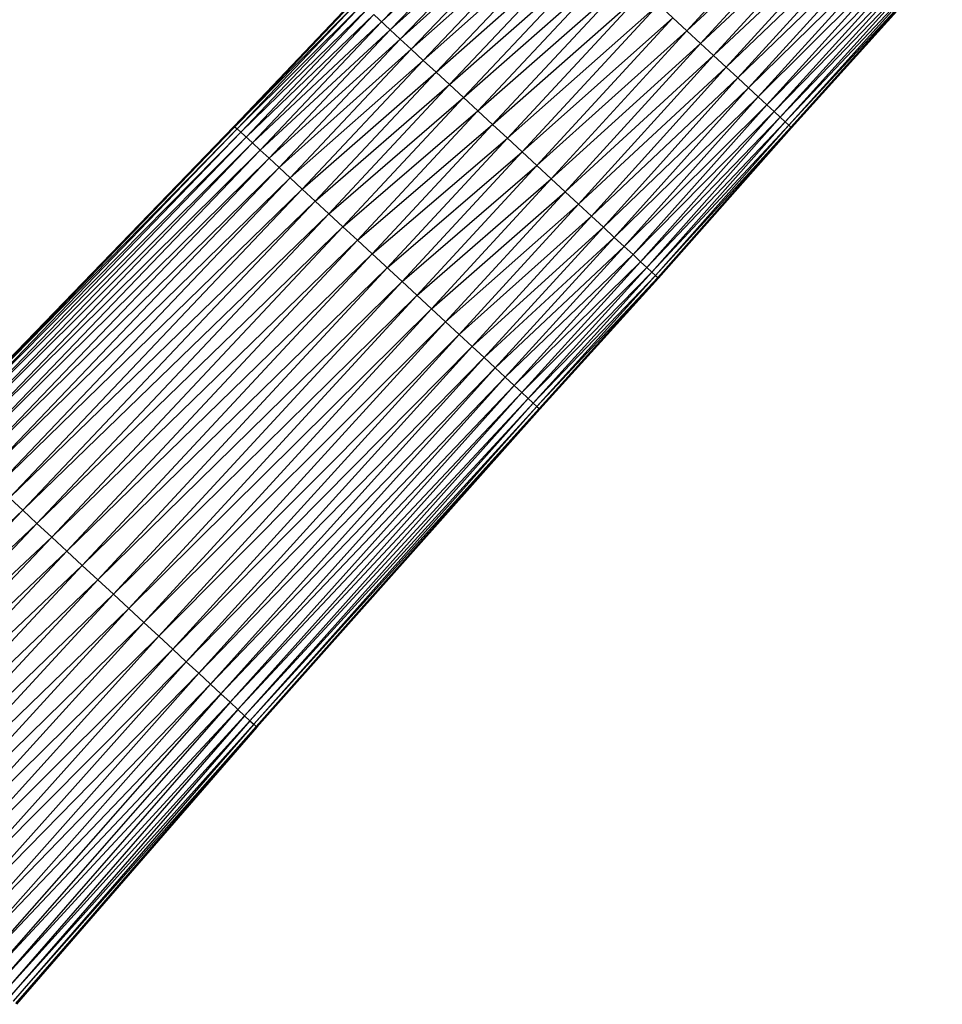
# Paper-space layout '_Left' of a CAD drawing. Header units: millimetres. Extents: x 1 to 464, y 0 to 650.
# Tile 14 of 50: x 66 to 131, y 142 to 211. Entities that reach past the tile are written whole.
import ezdxf

# ---------------------------------------------------------------- set-up
doc = ezdxf.new("R2010")
doc.units = ezdxf.units.MM

psp = doc.layouts.new('_Left')

# ---------------------------------------------------------------- linework, layer by layer
at = {"color": 7, "linetype": 'Continuous', "lineweight": 25}
for p, q in [((113.344, 210.261), (124.085, 221.943)), ((91.818, 210.897), (101.652, 221.098)), ((113.344, 210.261), (125.033, 221.064)), ((114.308, 209.368), (125.033, 221.064)), ((91.818, 210.897), (102.259, 220.536)), ((92.439, 210.321), (102.259, 220.536)), ((92.439, 210.321), (102.944, 219.901)), ((114.308, 209.368), (125.945, 220.219)), ((115.234, 208.51), (125.945, 220.219)), ((93.141, 209.671), (103.703, 219.197)), ((93.917, 208.951), (103.703, 219.197)), ((115.234, 208.51), (126.81, 219.417)), ((116.113, 207.695), (126.81, 219.417)), ((93.917, 208.951), (104.528, 218.433)), ((94.761, 208.169), (104.528, 218.433)), ((116.113, 207.695), (127.621, 218.666)), ((116.936, 206.933), (127.621, 218.666)), ((94.761, 208.169), (105.408, 217.617)), ((95.662, 207.334), (105.408, 217.617)), ((116.936, 206.933), (128.366, 217.975)), ((117.693, 206.231), (128.366, 217.975)), ((117.693, 206.231), (129.039, 217.352)), ((129.039, 217.352), (118.376, 205.598)), ((118.376, 205.598), (129.634, 216.8)), ((129.634, 216.8), (118.981, 205.038)), ((95.662, 207.334), (106.335, 216.758)), ((96.611, 206.454), (106.335, 216.758)), ((118.981, 205.038), (130.148, 216.324)), ((130.148, 216.324), (119.503, 204.554)), ((96.611, 206.454), (107.299, 215.864)), ((97.598, 205.54), (107.299, 215.864)), ((119.503, 204.554), (130.576, 215.927)), ((130.576, 215.927), (119.938, 204.15)), ((130.916, 215.612), (120.283, 203.831)), ((120.283, 203.831), (131.163, 215.383)), ((131.163, 215.383), (120.534, 203.598)), ((97.598, 205.54), (108.292, 214.944)), ((98.614, 204.598), (108.292, 214.944)), ((120.534, 203.598), (131.314, 215.244)), ((131.314, 215.244), (120.687, 203.456)), ((120.687, 203.456), (131.364, 215.197)), ((131.364, 215.197), (120.738, 203.409)), ((98.614, 204.598), (109.302, 214.007)), ((99.648, 203.639), (109.302, 214.007)), ((99.648, 203.639), (110.323, 213.062)), ((110.323, 213.062), (100.692, 202.672)), ((90.005, 212.578), (81.425, 203.535)), ((81.425, 203.535), (90.059, 212.527)), ((81.481, 203.484), (90.059, 212.527)), ((81.481, 203.484), (90.218, 212.38)), ((81.641, 203.335), (90.218, 212.38)), ((81.641, 203.335), (90.478, 212.139)), ((81.903, 203.092), (90.478, 212.139)), ((100.692, 202.672), (111.342, 212.117)), ((101.736, 201.704), (111.342, 212.117)), ((111.342, 212.117), (113.344, 210.261)), ((81.903, 203.092), (90.834, 211.81)), ((82.262, 202.759), (90.834, 211.81)), ((82.262, 202.759), (91.282, 211.394)), ((82.715, 202.339), (91.282, 211.394)), ((91.282, 211.394), (92.439, 210.321)), ((82.715, 202.339), (91.818, 210.897)), ((83.257, 201.837), (91.818, 210.897)), ((101.736, 201.704), (112.353, 211.18)), ((102.77, 200.746), (112.353, 211.18)), ((83.257, 201.837), (92.439, 210.321)), ((92.439, 210.321), (93.141, 209.671)), ((102.77, 200.746), (113.344, 210.261)), ((103.785, 199.805), (113.344, 210.261)), ((113.344, 210.261), (114.308, 209.368)), ((93.141, 209.671), (93.917, 208.951)), ((103.785, 199.805), (114.308, 209.368)), ((104.771, 198.891), (114.308, 209.368)), ((114.308, 209.368), (115.234, 208.51)), ((84.592, 200.599), (93.917, 208.951)), ((85.377, 199.872), (93.917, 208.951)), ((93.917, 208.951), (94.761, 208.169)), ((104.771, 198.891), (115.234, 208.51)), ((105.719, 198.013), (115.234, 208.51)), ((115.234, 208.51), (116.113, 207.695)), ((85.377, 199.872), (94.761, 208.169)), ((86.229, 199.082), (94.761, 208.169)), ((94.761, 208.169), (95.662, 207.334)), ((86.229, 199.082), (95.662, 207.334)), ((87.139, 198.239), (95.662, 207.334)), ((95.662, 207.334), (96.611, 206.454)), ((105.719, 198.013), (116.113, 207.695)), ((106.619, 197.179), (116.113, 207.695)), ((116.113, 207.695), (116.936, 206.933)), ((87.139, 198.239), (96.611, 206.454)), ((88.097, 197.35), (96.611, 206.454)), ((96.611, 206.454), (97.598, 205.54)), ((106.619, 197.179), (116.936, 206.933)), ((107.461, 196.399), (116.936, 206.933)), ((116.936, 206.933), (117.693, 206.231)), ((107.461, 196.399), (117.693, 206.231)), ((108.236, 195.68), (117.693, 206.231)), ((117.693, 206.231), (118.376, 205.598)), ((88.097, 197.35), (97.598, 205.54)), ((89.094, 196.426), (97.598, 205.54)), ((97.598, 205.54), (98.614, 204.598)), ((108.236, 195.68), (118.376, 205.598)), ((118.376, 205.598), (108.936, 195.032)), ((108.936, 195.032), (118.981, 205.038)), ((118.981, 205.038), (109.554, 194.459)), ((118.376, 205.598), (118.981, 205.038)), ((118.981, 205.038), (119.503, 204.554)), ((89.094, 196.426), (98.614, 204.598)), ((90.12, 195.476), (98.614, 204.598)), ((98.614, 204.598), (99.648, 203.639)), ((109.554, 194.459), (119.503, 204.554)), ((119.503, 204.554), (110.089, 193.963)), ((119.503, 204.554), (119.938, 204.15)), ((90.12, 195.476), (99.648, 203.639)), ((91.165, 194.507), (99.648, 203.639)), ((99.648, 203.639), (100.692, 202.672)), ((110.089, 193.963), (119.938, 204.15)), ((119.938, 204.15), (110.534, 193.55)), ((110.534, 193.55), (120.283, 203.831)), ((120.283, 203.831), (110.888, 193.223)), ((110.888, 193.223), (120.534, 203.598)), ((120.534, 203.598), (111.144, 192.985)), ((119.938, 204.15), (120.283, 203.831)), ((120.283, 203.831), (120.534, 203.598)), ((120.534, 203.598), (120.687, 203.456)), ((81.425, 203.535), (60.573, 181.933)), ((60.573, 181.933), (81.481, 203.484)), ((60.631, 181.879), (81.481, 203.484)), ((60.631, 181.879), (81.641, 203.335)), ((60.798, 181.724), (81.641, 203.335)), ((60.798, 181.724), (81.903, 203.092)), ((61.071, 181.472), (81.903, 203.092)), ((81.425, 203.535), (81.481, 203.484)), ((81.481, 203.484), (81.641, 203.335)), ((81.903, 203.092), (82.715, 202.339)), ((111.144, 192.985), (120.687, 203.456)), ((120.687, 203.456), (111.301, 192.84)), ((111.301, 192.84), (120.738, 203.409)), ((120.687, 203.456), (120.738, 203.409)), ((61.071, 181.472), (82.262, 202.759)), ((61.445, 181.125), (82.262, 202.759)), ((61.445, 181.125), (82.715, 202.339)), ((61.916, 180.688), (82.715, 202.339)), ((82.715, 202.339), (83.257, 201.837)), ((91.165, 194.507), (100.692, 202.672)), ((100.692, 202.672), (92.219, 193.53)), ((100.692, 202.672), (101.736, 201.704)), ((61.916, 180.688), (83.257, 201.837)), ((62.48, 180.165), (83.257, 201.837)), ((92.219, 193.53), (101.736, 201.704)), ((93.273, 192.553), (101.736, 201.704)), ((101.736, 201.704), (102.77, 200.746)), ((83.884, 201.256), (84.592, 200.599)), ((84.592, 200.599), (85.377, 199.872)), ((93.273, 192.553), (102.77, 200.746)), ((94.318, 191.585), (102.77, 200.746)), ((102.77, 200.746), (103.785, 199.805)), ((63.871, 178.876), (85.377, 199.872)), ((64.688, 178.119), (85.377, 199.872)), ((85.377, 199.872), (86.229, 199.082)), ((94.318, 191.585), (103.785, 199.805)), ((95.343, 190.635), (103.785, 199.805)), ((103.785, 199.805), (104.771, 198.891)), ((64.688, 178.119), (86.229, 199.082)), ((65.575, 177.296), (86.229, 199.082)), ((86.229, 199.082), (87.139, 198.239)), ((95.343, 190.635), (104.771, 198.891)), ((96.339, 189.712), (104.771, 198.891)), ((104.771, 198.891), (105.719, 198.013)), ((65.575, 177.296), (87.139, 198.239)), ((66.523, 176.418), (87.139, 198.239)), ((87.139, 198.239), (88.097, 197.35)), ((96.339, 189.712), (105.719, 198.013)), ((97.296, 188.825), (105.719, 198.013)), ((105.719, 198.013), (106.619, 197.179)), ((66.523, 176.418), (88.097, 197.35)), ((67.521, 175.493), (88.097, 197.35)), ((88.097, 197.35), (89.094, 196.426)), ((97.296, 188.825), (106.619, 197.179)), ((98.205, 187.982), (106.619, 197.179)), ((106.619, 197.179), (107.461, 196.399)), ((67.521, 175.493), (89.094, 196.426)), ((68.559, 174.531), (89.094, 196.426)), ((89.094, 196.426), (90.12, 195.476)), ((98.205, 187.982), (107.461, 196.399)), ((99.055, 187.194), (107.461, 196.399)), ((107.461, 196.399), (108.236, 195.68)), ((68.559, 174.531), (90.12, 195.476)), ((69.627, 173.541), (90.12, 195.476)), ((90.12, 195.476), (91.165, 194.507)), ((99.055, 187.194), (108.236, 195.68)), ((99.838, 186.469), (108.236, 195.68)), ((108.236, 195.68), (108.936, 195.032)), ((99.838, 186.469), (108.936, 195.032)), ((108.936, 195.032), (100.545, 185.814)), ((108.936, 195.032), (109.554, 194.459)), ((69.627, 173.541), (91.165, 194.507)), ((70.715, 172.532), (91.165, 194.507)), ((91.165, 194.507), (93.273, 192.553)), ((100.545, 185.814), (109.554, 194.459)), ((109.554, 194.459), (101.17, 185.235)), ((101.17, 185.235), (110.089, 193.963)), ((110.089, 193.963), (101.709, 184.735)), ((109.554, 194.459), (110.089, 193.963)), ((110.089, 193.963), (110.534, 193.55)), ((70.715, 172.532), (92.219, 193.53)), ((92.219, 193.53), (71.813, 171.514)), ((101.709, 184.735), (110.534, 193.55)), ((110.534, 193.55), (102.16, 184.317)), ((102.16, 184.317), (110.888, 193.223)), ((110.888, 193.223), (102.516, 183.987)), ((110.534, 193.55), (110.888, 193.223)), ((110.888, 193.223), (111.144, 192.985)), ((71.813, 171.514), (93.273, 192.553)), ((72.911, 170.497), (93.273, 192.553)), ((93.273, 192.553), (95.343, 190.635)), ((102.516, 183.987), (111.144, 192.985)), ((111.144, 192.985), (102.776, 183.746)), ((102.776, 183.746), (111.301, 192.84)), ((111.301, 192.84), (102.934, 183.6)), ((102.934, 183.6), (111.353, 192.792)), ((111.353, 192.792), (102.987, 183.551)), ((111.144, 192.985), (111.301, 192.84)), ((111.301, 192.84), (111.353, 192.792)), ((72.911, 170.497), (94.318, 191.585)), ((73.999, 169.489), (94.318, 191.585)), ((73.999, 169.489), (95.343, 190.635)), ((75.067, 168.499), (95.343, 190.635)), ((95.343, 190.635), (96.339, 189.712)), ((75.067, 168.499), (96.339, 189.712)), ((76.104, 167.538), (96.339, 189.712)), ((96.339, 189.712), (97.296, 188.825)), ((76.104, 167.538), (97.296, 188.825)), ((77.101, 166.614), (97.296, 188.825)), ((97.296, 188.825), (98.205, 187.982)), ((77.101, 166.614), (98.205, 187.982)), ((78.047, 165.737), (98.205, 187.982)), ((98.205, 187.982), (99.055, 187.194)), ((78.047, 165.737), (99.055, 187.194)), ((78.933, 164.916), (99.055, 187.194)), ((99.055, 187.194), (99.838, 186.469)), ((78.933, 164.916), (99.838, 186.469)), ((79.749, 164.16), (99.838, 186.469)), ((99.838, 186.469), (100.545, 185.814)), ((79.749, 164.16), (100.545, 185.814)), ((100.545, 185.814), (80.484, 163.478)), ((100.545, 185.814), (101.17, 185.235)), ((80.484, 163.478), (101.17, 185.235)), ((101.17, 185.235), (81.135, 162.875)), ((101.17, 185.235), (101.709, 184.735)), ((81.135, 162.875), (101.709, 184.735)), ((81.697, 162.354), (102.16, 184.317)), ((102.16, 184.317), (82.166, 161.919)), ((101.709, 184.735), (102.516, 183.987)), ((82.166, 161.919), (102.516, 183.987)), ((102.516, 183.987), (82.538, 161.575)), ((82.538, 161.575), (102.776, 183.746)), ((102.776, 183.746), (82.808, 161.325)), ((82.808, 161.325), (102.934, 183.6)), ((102.934, 183.6), (82.973, 161.172)), ((82.973, 161.172), (102.987, 183.551)), ((102.987, 183.551), (83.028, 161.121)), ((102.516, 183.987), (102.776, 183.746)), ((102.776, 183.746), (102.934, 183.6)), ((102.934, 183.6), (102.987, 183.551)), ((64.688, 178.119), (66.523, 176.418)), ((47.64, 158.656), (66.523, 176.418)), ((48.641, 157.728), (66.523, 176.418)), ((66.523, 176.418), (67.521, 175.493)), ((48.641, 157.728), (67.521, 175.493)), ((49.696, 156.751), (67.521, 175.493)), ((67.521, 175.493), (68.559, 174.531)), ((49.696, 156.751), (68.559, 174.531)), ((50.793, 155.734), (68.559, 174.531)), ((68.559, 174.531), (69.627, 173.541)), ((50.793, 155.734), (69.627, 173.541)), ((51.921, 154.688), (69.627, 173.541)), ((69.627, 173.541), (70.715, 172.532)), ((51.921, 154.688), (70.715, 172.532)), ((53.071, 153.622), (70.715, 172.532)), ((70.715, 172.532), (71.813, 171.514)), ((71.813, 171.514), (53.071, 153.622)), ((71.813, 171.514), (54.232, 152.546)), ((71.813, 171.514), (72.911, 170.497)), ((54.232, 152.546), (72.911, 170.497)), ((55.392, 151.471), (72.911, 170.497)), ((72.911, 170.497), (75.067, 168.499)), ((55.392, 151.471), (73.999, 169.489)), ((56.542, 150.405), (73.999, 169.489)), ((56.542, 150.405), (75.067, 168.499)), ((57.67, 149.359), (75.067, 168.499)), ((75.067, 168.499), (76.104, 167.538)), ((57.67, 149.359), (76.104, 167.538)), ((58.766, 148.344), (76.104, 167.538)), ((76.104, 167.538), (77.101, 166.614)), ((58.766, 148.344), (77.101, 166.614)), ((59.82, 147.367), (77.101, 166.614)), ((77.101, 166.614), (78.047, 165.737)), ((59.82, 147.367), (78.047, 165.737)), ((60.82, 146.44), (78.047, 165.737)), ((78.047, 165.737), (78.933, 164.916)), ((60.82, 146.44), (78.933, 164.916)), ((61.756, 145.572), (78.933, 164.916)), ((78.933, 164.916), (79.749, 164.16)), ((61.756, 145.572), (79.749, 164.16)), ((62.618, 144.774), (79.749, 164.16)), ((79.749, 164.16), (80.484, 163.478)), ((80.484, 163.478), (63.396, 144.053)), ((80.484, 163.478), (81.135, 162.875)), ((63.396, 144.053), (81.135, 162.875)), ((81.135, 162.875), (64.084, 143.415)), ((81.135, 162.875), (81.697, 162.354)), ((64.084, 143.415), (81.697, 162.354)), ((81.697, 162.354), (64.678, 142.865)), ((64.678, 142.865), (82.166, 161.919)), ((82.166, 161.919), (65.174, 142.405)), ((81.697, 162.354), (82.166, 161.919)), ((82.166, 161.919), (82.538, 161.575)), ((65.174, 142.405), (82.538, 161.575)), ((82.538, 161.575), (65.567, 142.041)), ((65.567, 142.041), (82.808, 161.325)), ((82.808, 161.325), (65.852, 141.776)), ((82.538, 161.575), (82.808, 161.325)), ((82.808, 161.325), (82.973, 161.172)), ((65.852, 141.776), (82.973, 161.172)), ((82.973, 161.172), (66.027, 141.615)), ((66.027, 141.615), (83.028, 161.121)), ((83.028, 161.121), (66.085, 141.561)), ((82.973, 161.172), (83.028, 161.121))]:
    psp.add_line(p, q, dxfattribs=at)
at = {"color": 142, "linetype": 'Continuous', "lineweight": 18, "true_color": 0x0080c0}
for p, q in [((93.141, 209.671), (102.944, 219.901)), ((119.938, 204.15), (130.916, 215.612)), ((83.884, 201.256), (92.439, 210.321)), ((83.884, 201.256), (93.141, 209.671)), ((84.592, 200.599), (93.141, 209.671)), ((81.641, 203.335), (81.903, 203.092)), ((120.738, 203.409), (111.353, 192.792)), ((83.257, 201.837), (83.884, 201.256)), ((62.48, 180.165), (83.884, 201.256)), ((63.133, 179.56), (83.884, 201.256)), ((63.133, 179.56), (84.592, 200.599)), ((63.871, 178.876), (84.592, 200.599)), ((101.709, 184.735), (81.697, 162.354)), ((62.618, 144.774), (80.484, 163.478))]:
    psp.add_line(p, q, dxfattribs=at)

doc.saveas('drawing.dxf')
